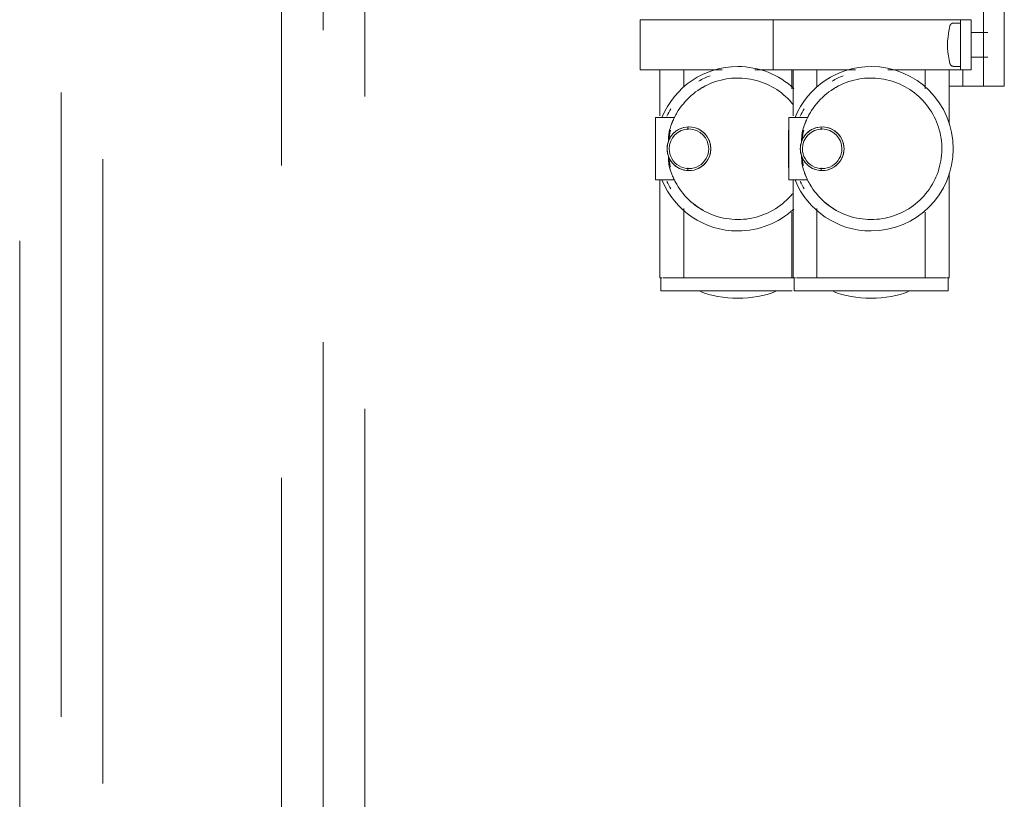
# Model space of a CAD drawing. Header units: millimetres. Extents: x 25610 to 48924, y 4737 to 39616.
# Tile 32 of 84: x 33423 to 33659, y 36444 to 36632. Entities that reach past the tile are written whole.
import ezdxf

# ---------------------------------------------------------------- set-up
doc = ezdxf.new("R2010")
doc.units = ezdxf.units.MM
doc.linetypes.add('ADSK_Скрыто', pattern=[300, 150, -150])
doc.linetypes.add('ADSK_Штриховая_ш3 п1_5', pattern=[225, 150, -75])
for name, color, linetype, lineweight in [('A-DETL-____-HDLN', 90, 'ADSK_Скрыто', 9), ('A-DETL-____-MBND', 5, 'ADSK_Штриховая_ш3 п1_5', 20), ('M-EQPM-____-OTLN', 50, 'Continuous', 20)]:
    doc.layers.add(name, color=color, linetype=linetype, lineweight=lineweight)

# ---------------------------------------------------------------- blocks, each defined once
blk = doc.blocks.new('ADSK_Коллектор с регулирующими клапанами и расходомерами - N4-1658286-В_Этаж 02_Водопровод')
at = {"layer": 'A-DETL-____-HDLN', "flags": 128}
for points in [[(201.23, -16.96), (201.2, -16.94), (201.17, -16.92), (201.14, -16.9), (201.12, -16.88), (201.09, -16.85), (201.06, -16.83), (201.04, -16.8), (201.01, -16.77), (200.99, -16.75), (200.97, -16.72), (200.95, -16.69), (200.93, -16.66)], [(211.08, -16.64), (211.06, -16.67), (211.04, -16.7), (211.02, -16.73), (211, -16.76), (210.98, -16.79), (210.95, -16.81), (210.93, -16.84), (210.9, -16.86), (210.87, -16.89), (210.84, -16.91), (210.82, -16.93), (210.79, -16.95), (210.75, -16.97)]]:
    blk.add_lwpolyline(points, dxfattribs=at)
at = {"layer": 'M-EQPM-____-OTLN'}
for p, q in [((196, -4), (206, -4)), ((206, -4), (216, -4)), ((216, -4), (216, -5.17)), ((216, -5.17), (216, -6.66)), ((216, -9), (216, -6.66)), ((196, -9), (216, -9)), ((203.04, -7.93), (203.04, -12)), ((208.96, -12), (208.96, -7.93)), ((216, -9), (216, -10.17)), ((216, -10.17), (216, -11.66)), ((216, -14), (216, -11.66)), ((200, -14.5), (200, -12)), ((212, -12), (200, -12)), ((212, -12), (212, -14.5)), ((212, -14), (216, -14)), ((216, -14), (216, -17.25)), ((200, -18.5), (200, -14.5)), ((200, -14.5), (212, -14.5)), ((200.8, -14.5), (200.8, -16.19)), ((211.2, -16.19), (211.2, -14.5)), ((212, -14.5), (212, -18.5)), ((200, -53), (200, -18.5)), ((225.1, -17.25), (212, -17.25)), ((212, -18.5), (212, -31.94)), ((262, -17.25), (236.9, -17.25)), ((262, -17.85), (262, -17.25)), ((265.1, -17.5), (262, -17.5)), ((262, -22.45), (262, -18.06)), ((265.1, -54.5), (265.1, -17.5)), ((216.61, -23), (212, -23)), ((262, -23), (246.26, -23)), ((262, -22.45), (262, -23)), ((262, -24), (262, -23)), ((262, -24), (262, -48)), ((212, -39.76), (212, -53)), ((212, -49), (216.22, -49)), ((225.79, -48), (226.45, -48)), ((235.55, -48), (236.21, -48)), ((245.39, -49), (262, -49)), ((262, -49), (262, -48)), ((262, -49), (262, -49.55)), ((262, -53.94), (262, -49.55)), ((223.5, -51.26), (223.5, -55.75)), ((238.5, -55.75), (238.5, -51.26)), ((200, -53), (200, -59.5)), ((212, -59.5), (212, -53)), ((223.5, -54.27), (223.5, -52.38)), ((223.5, -54.27), (223.5, -55.75)), ((238.5, -52.38), (238.5, -54.27)), ((238.5, -54.27), (238.5, -55.75)), ((262, -54.75), (262, -54.15)), ((212, -54.75), (223.12, -54.75)), ((216.61, -55), (212, -55)), ((223.5, -55.75), (238.5, -55.75)), ((226.5, -55.8), (226.65, -55.8)), ((226.5, -55.8), (234.72, -55.8)), ((234.9, -55.8), (235.5, -55.8)), ((235.35, -55.8), (235.5, -55.8)), ((238.45, -54.75), (262, -54.75)), ((262, -55), (246.26, -55)), ((262, -54.5), (265.1, -54.5)), ((262, -54.75), (262, -55)), ((262, -56), (262, -55)), ((262, -56), (262, -80)), ((265.1, -86.5), (265.1, -54.92)), ((200, -59.5), (212, -59.5)), ((200, -85), (200, -59.5)), ((212, -59.5), (212, -63.94)), ((212, -71.76), (212, -85)), ((225.79, -80), (226.45, -80)), ((235.55, -80), (236.21, -80)), ((262, -81), (262, -80)), ((212, -81), (216.22, -81)), ((245.39, -81), (262, -81)), ((262, -81), (262, -81.55)), ((262, -85.94), (262, -81.55)), ((200, -85), (200, -91.5)), ((212, -91.5), (212, -85)), ((223.5, -83.26), (223.5, -87.75)), ((223.5, -86.27), (223.5, -84.38)), ((238.5, -87.75), (238.5, -83.26)), ((238.5, -84.38), (238.5, -86.27)), ((212, -86.75), (223.12, -86.75)), ((223.5, -86.27), (223.5, -87.75)), ((238.45, -86.75), (262, -86.75)), ((238.5, -86.27), (238.5, -87.75)), ((262, -86.75), (262, -86.15)), ((262, -86.5), (265.1, -86.5)), ((223.5, -87.75), (238.5, -87.75)), ((226.5, -87.8), (226.65, -87.8)), ((226.5, -87.8), (235.5, -87.8)), ((235.35, -87.8), (235.5, -87.8)), ((200, -91.5), (212, -91.5))]:
    blk.add_line(p, q, dxfattribs=at)
at = {"layer": 'M-EQPM-____-OTLN', "flags": 128}
for points in [[(201.5, -17.07), (201.46, -17.06), (201.43, -17.05), (201.39, -17.04), (201.36, -17.03), (201.33, -17.01), (201.3, -17), (201.26, -16.98), (201.23, -16.96), (201.2, -16.94), (201.17, -16.92), (201.14, -16.9), (201.12, -16.88), (201.09, -16.85), (201.06, -16.83), (201.04, -16.8), (201.01, -16.77), (200.99, -16.75), (200.97, -16.72), (200.95, -16.69), (200.93, -16.66), (200.91, -16.63), (200.89, -16.59), (200.88, -16.56), (200.87, -16.53), (200.85, -16.49), (200.84, -16.46), (200.83, -16.42), (200.82, -16.39), (200.82, -16.35), (200.81, -16.32), (200.8, -16.28), (200.8, -16.25), (200.8, -16.21), (200.8, -16.19)], [(211.2, -16.19), (211.2, -16.23), (211.2, -16.26), (211.19, -16.3), (211.19, -16.33), (211.18, -16.37), (211.17, -16.4), (211.16, -16.44), (211.15, -16.47), (211.14, -16.51), (211.13, -16.54), (211.11, -16.57), (211.1, -16.61), (211.08, -16.64), (211.06, -16.67), (211.04, -16.7), (211.02, -16.73), (211, -16.76), (210.98, -16.79), (210.95, -16.81), (210.93, -16.84), (210.9, -16.86), (210.87, -16.89), (210.84, -16.91), (210.82, -16.93), (210.79, -16.95), (210.75, -16.97), (210.72, -16.99), (210.69, -17), (210.66, -17.02), (210.62, -17.03), (210.59, -17.04), (210.56, -17.05), (210.52, -17.06), (210.5, -17.07)], [(206, -17.65), (205.08, -17.61), (204.16, -17.52), (203.24, -17.4), (202.33, -17.25), (201.5, -17.07)], [(210.5, -17.07), (209.6, -17.26), (208.69, -17.41), (207.77, -17.53), (206.85, -17.61), (206, -17.65)], [(248, -36), (247.99, -35.32), (247.95, -34.64), (247.88, -33.96), (247.78, -33.29), (247.66, -32.62), (247.51, -31.96), (247.34, -31.3), (247.14, -30.65), (246.91, -30.01), (246.66, -29.38), (246.38, -28.76), (246.08, -28.15), (245.75, -27.55), (245.4, -26.97), (245.03, -26.4), (244.64, -25.85), (244.22, -25.31), (243.78, -24.79), (243.32, -24.29), (242.84, -23.8), (242.35, -23.34), (241.83, -22.9), (241.3, -22.47), (240.75, -22.07), (240.19, -21.69), (239.61, -21.34), (239.01, -21.01), (238.41, -20.7), (237.79, -20.41), (237.16, -20.16), (236.52, -19.92), (235.87, -19.71), (235.22, -19.53), (234.56, -19.38), (233.89, -19.25), (233.22, -19.15), (232.54, -19.07), (231.86, -19.02), (231.18, -19), (230.5, -19.01), (229.82, -19.04), (229.15, -19.1), (228.47, -19.19), (227.8, -19.3), (227.14, -19.44), (226.48, -19.61), (225.83, -19.81), (225.18, -20.03), (224.55, -20.27), (223.93, -20.54), (223.31, -20.84), (222.71, -21.16), (222.13, -21.5), (221.55, -21.87), (221, -22.26), (220.45, -22.67), (219.93, -23.1), (219.42, -23.55), (218.93, -24.03), (218.46, -24.52), (218.02, -25.03), (217.59, -25.56), (217.18, -26.1), (216.79, -26.66), (216.43, -27.24), (216.09, -27.83), (215.78, -28.43), (215.49, -29.04), (215.22, -29.67), (214.98, -30.31), (214.77, -30.95), (214.58, -31.6), (214.42, -32.26), (214.28, -32.93), (214.17, -33.6), (214.09, -34.28), (214.03, -34.95), (214, -35.63), (214, -36)], [(214, -36), (214.01, -36.68), (214.05, -37.36), (214.12, -38.04), (214.22, -38.71), (214.34, -39.38), (214.49, -40.04), (214.66, -40.7), (214.86, -41.35), (215.09, -41.99), (215.34, -42.62), (215.62, -43.24), (215.92, -43.85), (216.25, -44.45), (216.6, -45.03), (216.97, -45.6), (217.36, -46.15), (217.78, -46.69), (218.22, -47.21), (218.68, -47.71), (219.16, -48.2), (219.65, -48.66), (220.17, -49.1), (220.7, -49.53), (221.25, -49.93), (221.81, -50.31), (222.39, -50.66), (222.99, -50.99), (223.59, -51.3), (224.21, -51.59), (224.84, -51.84), (225.48, -52.08), (226.13, -52.29), (226.78, -52.47), (226.85, -52.49)], [(235.15, -52.49), (235.8, -52.31), (236.45, -52.1), (237.09, -51.87), (237.72, -51.62), (238.34, -51.33), (238.95, -51.03), (239.54, -50.7), (240.12, -50.35), (240.69, -49.97), (241.24, -49.57), (241.77, -49.15), (242.29, -48.71), (242.79, -48.25), (243.27, -47.77), (243.73, -47.27), (244.17, -46.75), (244.59, -46.21), (244.99, -45.66), (245.36, -45.09), (245.72, -44.51), (246.04, -43.92), (246.35, -43.31), (246.63, -42.69), (246.88, -42.06), (247.11, -41.42), (247.32, -40.77), (247.49, -40.11), (247.65, -39.45), (247.77, -38.78), (247.87, -38.11), (247.94, -37.43), (247.98, -36.76), (248, -36.08), (248, -36)], [(220.45, -54.67), (219.93, -55.1), (219.42, -55.55), (218.93, -56.03), (218.46, -56.52), (218.02, -57.03), (217.59, -57.56), (217.18, -58.1), (216.79, -58.66), (216.43, -59.24), (216.09, -59.83), (215.78, -60.43), (215.49, -61.04), (215.22, -61.67), (214.98, -62.31), (214.77, -62.95), (214.58, -63.6), (214.42, -64.26), (214.28, -64.93), (214.17, -65.6), (214.09, -66.28), (214.03, -66.95), (214, -67.63), (214, -68)], [(248, -68), (247.99, -67.32), (247.95, -66.64), (247.88, -65.96), (247.78, -65.29), (247.66, -64.62), (247.51, -63.96), (247.34, -63.3), (247.14, -62.65), (246.91, -62.01), (246.66, -61.38), (246.38, -60.76), (246.08, -60.15), (245.75, -59.55), (245.4, -58.97), (245.03, -58.4), (244.64, -57.85), (244.22, -57.31), (243.78, -56.79), (243.32, -56.29), (242.84, -55.8), (242.35, -55.34), (241.83, -54.9)], [(214, -68), (214.01, -68.68), (214.05, -69.36), (214.12, -70.04), (214.22, -70.71), (214.34, -71.38), (214.49, -72.04), (214.66, -72.7), (214.86, -73.35), (215.09, -73.99), (215.34, -74.62), (215.62, -75.24), (215.92, -75.85), (216.25, -76.45), (216.6, -77.03), (216.97, -77.6), (217.36, -78.15), (217.78, -78.69), (218.22, -79.21), (218.68, -79.71), (219.16, -80.2), (219.65, -80.66), (220.17, -81.1), (220.7, -81.53), (221.25, -81.93), (221.81, -82.31), (222.39, -82.66), (222.99, -82.99), (223.59, -83.3), (224.21, -83.59), (224.84, -83.84), (225.48, -84.08), (226.13, -84.29), (226.78, -84.47), (226.85, -84.49)], [(235.15, -84.49), (235.8, -84.31), (236.45, -84.1), (237.09, -83.87), (237.72, -83.62), (238.34, -83.33), (238.95, -83.03), (239.54, -82.7), (240.12, -82.35), (240.69, -81.97), (241.24, -81.57), (241.77, -81.15), (242.29, -80.71), (242.79, -80.25), (243.27, -79.77), (243.73, -79.27), (244.17, -78.75), (244.59, -78.21), (244.99, -77.66), (245.36, -77.09), (245.72, -76.51), (246.04, -75.92), (246.35, -75.31), (246.63, -74.69), (246.88, -74.06), (247.11, -73.42), (247.32, -72.77), (247.49, -72.11), (247.65, -71.45), (247.77, -70.78), (247.87, -70.11), (247.94, -69.43), (247.98, -68.76), (248, -68.08), (248, -68)]]:
    blk.add_lwpolyline(points, dxfattribs=at)
at = {"layer": 'M-EQPM-____-OTLN'}
for centre, radius, start, end in [((231, -36), 19.75, 0, 180), ((231, -36), 17, 86.9607, 93.1177), ((231, -36), 19.75, 180, 247.682), ((231, -36), 17, 180, 185.2815), ((231, -36), 19.75, 292.318, 0), ((231, -47.75), 5.25, 90, 201.2048), ((231, -47.75), 5.25, 90, 177.6758), ((231, -47.75), 5.25, 338.7952, 90), ((231, -47.75), 5.25, 2.3242, 90), ((231, -36), 18.76, 200.8943, 209.9461), ((231, -36), 17, 208.6646, 211.9105), ((231, -47.75), 4.75, 90, 270), ((231, -47.75), 4.75, 270, 90), ((231, -36), 17, 317.6813, 330.9929), ((231, -47.75), 5.25, 187.3116, 270), ((231, -47.75), 5.25, 270, 352.6884), ((231, -36), 17, 239.0986, 243.821), ((231, -36), 17, 296.179, 301.4807), ((231, -36), 18.76, 239.121, 245.2785), ((231, -36), 16.75, 254.6261, 262.0477), ((231, -36), 16.75, 275.8224, 284.0215), ((231, -36), 18.76, 294.7215, 300.879), ((231, -68), 19.75, 136.9698, 180), ((231, -68), 19.75, 0, 42.8192), ((231, -68), 19.75, 180, 247.682), ((231, -68), 17, 180, 185.2815), ((231, -68), 19.75, 292.318, 0), ((231, -68), 18.76, 200.8943, 209.9461), ((231, -79.75), 5.25, 90, 201.2048), ((231, -79.75), 5.25, 90, 177.6758), ((231, -79.75), 4.75, 90, 270), ((231, -79.75), 5.25, 338.7952, 90), ((231, -79.75), 5.25, 2.3242, 90), ((231, -79.75), 4.75, 270, 90), ((231, -68), 17, 208.6646, 211.9105), ((231, -68), 17, 317.6813, 330.9929), ((231, -79.75), 5.25, 182.3242, 270), ((231, -79.75), 5.25, 270, 357.6758), ((231, -68), 17, 239.0986, 243.821), ((231, -68), 17, 296.179, 301.4807), ((231, -68), 18.76, 239.121, 245.2785), ((231, -68), 16.75, 254.6261, 264.1776), ((231, -68), 16.75, 275.8224, 285.3739), ((231, -68), 18.76, 294.7215, 300.879)]:
    blk.add_arc(centre, radius, start, end, dxfattribs=at)
for centre, start_param, end_param in [((259.8, -36), 4.712389, 5.397482), ((259.8, -36), 4.027296, 4.712389), ((259.8, -68), 4.712389, 5.397482), ((259.8, -68), 4.027296, 4.712389)]:
    blk.add_ellipse(centre, major_axis=(0, 14.25), ratio=0.5, start_param=start_param, end_param=end_param, dxfattribs=at)
for points, knots in [([(229.2, -52.68), (228.8, -52.54), (228.33, -52.3), (227.84, -51.95), (227.67, -51.81), (227.5, -51.67), (227.3, -51.48), (227.09, -51.26), (226.92, -51.06), (226.73, -50.82), (226.43, -50.37), (226.22, -49.95), (226.11, -49.65)], [-1, -1, -1, -1, -0.7, -0.625, -0.5875, -0.55, -0.475, -0.4, -0.35, -0.3, -0.2, 0, 0, 0, 0]), ([(235.89, -49.65), (235.78, -49.95), (235.57, -50.37), (235.27, -50.82), (235.08, -51.06), (234.93, -51.23), (234.78, -51.4), (234.62, -51.55), (234.46, -51.7), (234.23, -51.89), (233.94, -52.11), (233.45, -52.41), (233.06, -52.59), (232.8, -52.68)], [-1, -1, -1, -1, -0.8, -0.7, -0.65, -0.6, -0.55, -0.5, -0.45, -0.4, -0.3, -0.2, 0, 0, 0, 0]), ([(226.85, -52.49), (226.6, -52.42), (226.11, -52.28), (225.56, -52.11), (225.16, -51.97), (224.89, -51.86), (224.63, -51.76), (224.4, -51.67), (224.19, -51.58), (223.95, -51.47), (223.62, -51.31), (223.5, -51.26), (223.5, -51.26)], [0, 0, 0, 0, 0.125, 0.25, 0.3125, 0.375, 0.4375, 0.5, 0.5625, 0.625, 0.75, 1, 1, 1, 1]), ([(223.5, -51.31), (223.5, -51.35), (223.5, -51.44), (223.5, -51.6), (223.5, -51.74), (223.5, -51.96), (223.5, -52.18), (223.5, -52.38)], [0.2, 0.2, 0.2, 0.2, 0.4, 0.55, 0.625, 0.7, 1, 1, 1, 1]), ([(238.5, -51.26), (238.5, -51.26), (238.38, -51.31), (238, -51.49), (237.67, -51.64), (237.37, -51.76), (237.11, -51.86), (236.84, -51.97), (236.44, -52.11), (235.89, -52.28), (235.4, -52.42), (235.15, -52.49)], [0, 0, 0, 0, 0.25, 0.375, 0.5, 0.5625, 0.625, 0.6875, 0.75, 0.875, 1, 1, 1, 1]), ([(238.5, -52.38), (238.5, -52.12), (238.5, -51.8), (238.5, -51.51), (238.5, -51.38), (238.5, -51.33), (238.5, -51.31)], [0, 0, 0, 0, 0.4, 0.55, 0.7, 0.8, 0.8, 0.8, 0.8]), ([(229.2, -84.68), (228.8, -84.54), (228.33, -84.3), (227.84, -83.95), (227.67, -83.81), (227.5, -83.67), (227.3, -83.48), (227.09, -83.26), (226.92, -83.06), (226.73, -82.82), (226.43, -82.37), (226.22, -81.95), (226.11, -81.65)], [-1, -1, -1, -1, -0.7, -0.625, -0.5875, -0.55, -0.475, -0.4, -0.35, -0.3, -0.2, 0, 0, 0, 0]), ([(235.89, -81.65), (235.78, -81.95), (235.57, -82.37), (235.27, -82.82), (235.08, -83.06), (234.93, -83.23), (234.78, -83.4), (234.62, -83.55), (234.46, -83.7), (234.23, -83.89), (233.94, -84.11), (233.45, -84.41), (233.06, -84.59), (232.8, -84.68)], [-1, -1, -1, -1, -0.8, -0.7, -0.65, -0.6, -0.55, -0.5, -0.45, -0.4, -0.3, -0.2, 0, 0, 0, 0]), ([(226.85, -84.49), (226.6, -84.42), (226.11, -84.28), (225.56, -84.11), (225.16, -83.97), (224.89, -83.86), (224.63, -83.76), (224.4, -83.67), (224.19, -83.58), (223.95, -83.47), (223.62, -83.31), (223.5, -83.26), (223.5, -83.26)], [0, 0, 0, 0, 0.125, 0.25, 0.3125, 0.375, 0.4375, 0.5, 0.5625, 0.625, 0.75, 1, 1, 1, 1]), ([(223.5, -83.31), (223.5, -83.35), (223.5, -83.44), (223.5, -83.6), (223.5, -83.74), (223.5, -83.96), (223.5, -84.18), (223.5, -84.38)], [0.2, 0.2, 0.2, 0.2, 0.4, 0.55, 0.625, 0.7, 1, 1, 1, 1]), ([(238.5, -83.26), (238.5, -83.26), (238.38, -83.31), (238, -83.49), (237.67, -83.64), (237.37, -83.76), (237.11, -83.86), (236.84, -83.97), (236.44, -84.11), (235.89, -84.28), (235.4, -84.42), (235.15, -84.49)], [0, 0, 0, 0, 0.25, 0.375, 0.5, 0.5625, 0.625, 0.6875, 0.75, 0.875, 1, 1, 1, 1]), ([(238.5, -84.38), (238.5, -84.12), (238.5, -83.8), (238.5, -83.51), (238.5, -83.38), (238.5, -83.33), (238.5, -83.31)], [0, 0, 0, 0, 0.4, 0.55, 0.7, 0.8, 0.8, 0.8, 0.8])]:
    blk.add_open_spline(points, degree=3, knots=knots, dxfattribs=at)
for points in [[(229.2, -52.68), (228.78, -52.69), (227.96, -52.67), (227.21, -52.56), (226.85, -52.49)], [(231, -53), (230.69, -53), (230.07, -52.94), (229.48, -52.79), (229.2, -52.68)], [(232.8, -52.68), (232.52, -52.79), (231.93, -52.94), (231.31, -53), (231, -53)], [(235.15, -52.49), (234.91, -52.54), (234.42, -52.63), (233.63, -52.68), (233.08, -52.69), (232.8, -52.68)], [(229.2, -84.68), (228.78, -84.69), (227.96, -84.67), (227.21, -84.56), (226.85, -84.49)], [(231, -85), (230.69, -85), (230.07, -84.94), (229.48, -84.79), (229.2, -84.68)], [(232.8, -84.68), (232.52, -84.79), (231.93, -84.94), (231.31, -85), (231, -85)], [(235.15, -84.49), (234.91, -84.54), (234.42, -84.63), (233.63, -84.68), (233.08, -84.69), (232.8, -84.68)]]:
    blk.add_open_spline(points, degree=3, dxfattribs=at)

msp = doc.modelspace()

# ---------------------------------------------------------------- linework, layer by layer
at = {"layer": 'A-DETL-____-MBND', "color": 150}
for p, q in [((33422.72, 37028.47), (33422.72, 34648.13)), ((33442.72, 34648.13), (33442.72, 37028.47)), ((33432.72, 34664.13), (33432.72, 37012.47))]:
    msp.add_line(p, q, dxfattribs=at)
at = {"layer": 'A-DETL-____-MBND', "color": 220}
for p, q in [((33485.64, 36971.56), (33485.64, 34588.13)), ((33505.64, 34588.13), (33505.64, 36971.56)), ((33495.64, 34604.13), (33495.64, 36955.56))]:
    msp.add_line(p, q, dxfattribs=at)

# ---------------------------------------------------------------- block references
at = {"layer": 'A-DETL-____-HDLN', "rotation": 269.9999999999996}
msp.add_blockref('ADSK_Коллектор с регулирующими клапанами и расходомерами - N4-1658286-В_Этаж 02_Водопровод', (33663.24, 36831.6), dxfattribs=at)

doc.saveas('drawing.dxf')
